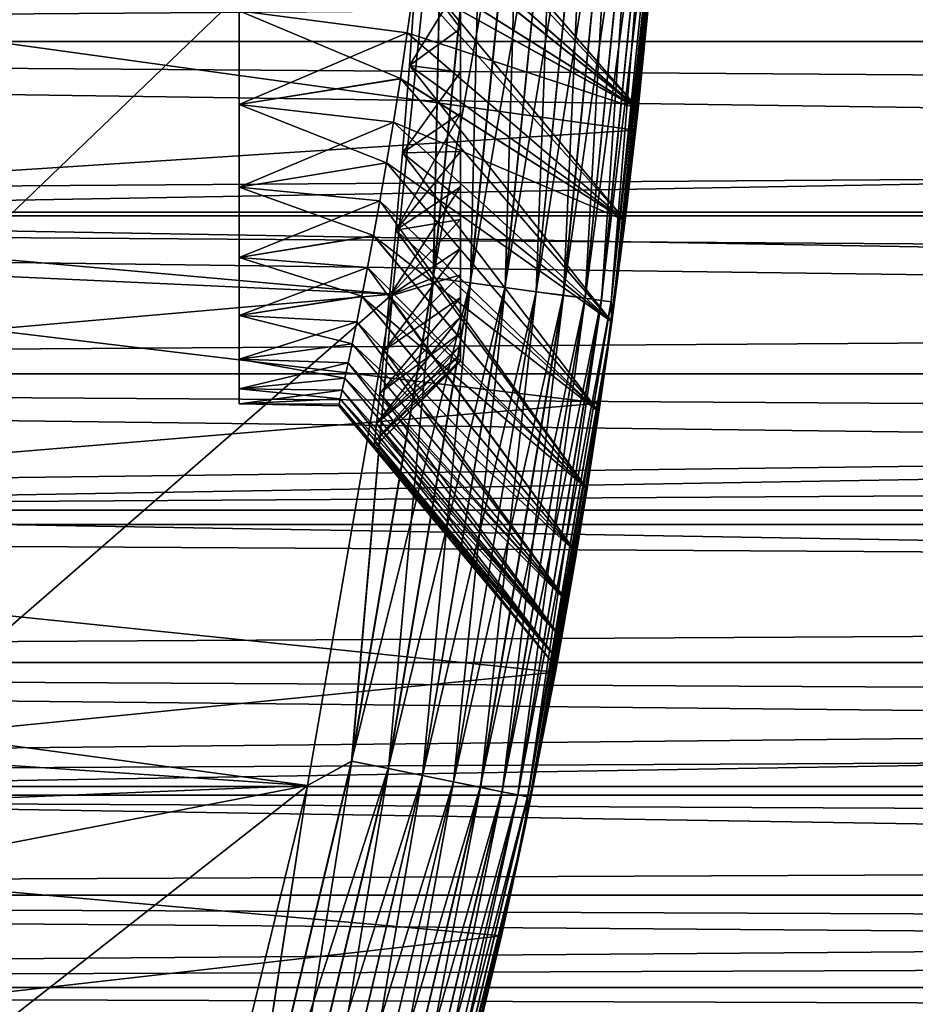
# Model space of a CAD drawing. Header units: metres. Extents: x -17 to 65, y -30 to 30.
# Tile 186 of 256: x 15.5 to 17.5, y -3.9 to -1.6. Entities that reach past the tile are written whole.
import ezdxf

# ---------------------------------------------------------------- set-up
doc = ezdxf.new("R2010")
doc.units = ezdxf.units.M
doc.layers.add('solid_508461', color=7, linetype='CONTINUOUS')

msp = doc.modelspace()

# ---------------------------------------------------------------- linework, layer by layer
at = {"layer": 'solid_508461'}
for points in [[(11.514395, -0.9061, 41.5), (11.407784, -1.806923, 41.5), (16.461523, -1.12609, 41.5)], [(15.342856, -2.201498, -46.299999), (15.460769, -1.101969, -46.299999), (16.461523, -1.126094, -46.299999)], [(16.438232, -2.210727, 41.492508), (16.549183, -1.107837, 41.492508), (16.461523, -1.12609, 41.5)], [(16.633291, -1.113468, 41.470024), (16.549183, -1.107837, 41.492508), (16.438232, -2.210727, 41.492508)], [(16.438828, -2.210807, -46.292404), (16.461523, -1.126094, -46.299999), (16.549784, -1.107878, -46.292404)], [(16.438828, -2.210807, -46.292404), (16.549784, -1.107878, -46.292404), (16.522345, -2.222039, -46.269817)], [(16.549784, -1.107878, -46.292404), (16.633863, -1.113506, -46.269817), (16.522345, -2.222039, -46.269817)], [(11.407784, -1.806923, 41.5), (16.346199, -2.247598, 41.5), (16.461523, -1.12609, 41.5)], [(15.342856, -2.201498, -46.299999), (16.461523, -1.126094, -46.299999), (16.346199, -2.2476, -46.299999)], [(16.438232, -2.210727, 41.492508), (16.461523, -1.12609, 41.5), (16.346199, -2.247598, 41.5)], [(16.438828, -2.210807, -46.292404), (16.346199, -2.2476, -46.299999), (16.461523, -1.126094, -46.299999)], [(16.521774, -2.221963, 41.470024), (16.633291, -1.113468, 41.470024), (16.438232, -2.210727, 41.492508)], [(16.712217, -1.118751, 41.433231), (16.633291, -1.113468, 41.470024), (16.521774, -2.221963, 41.470024)], [(16.600174, -2.232506, 41.433231), (16.712217, -1.118751, 41.433231), (16.521774, -2.221963, 41.470024)], [(16.522345, -2.222039, -46.269817), (16.633863, -1.113506, -46.269817), (16.600698, -2.232577, -46.232925)], [(16.783564, -1.123527, 41.383247), (16.712217, -1.118751, 41.433231), (16.600174, -2.232506, 41.433231)], [(16.67104, -2.242037, 41.383247), (16.783564, -1.123527, 41.383247), (16.600174, -2.232506, 41.433231)], [(16.633863, -1.113506, -46.269817), (16.712746, -1.118787, -46.232925), (16.600698, -2.232577, -46.232925)], [(16.600698, -2.232577, -46.232925), (16.712746, -1.118787, -46.232925), (16.671503, -2.242099, -46.182854)], [(16.845152, -1.12765, 41.321594), (16.783564, -1.123527, 41.383247), (16.67104, -2.242037, 41.383247)], [(16.732216, -2.250264, 41.321594), (16.845152, -1.12765, 41.321594), (16.67104, -2.242037, 41.383247)], [(16.712746, -1.118787, -46.232925), (16.784029, -1.123559, -46.182854), (16.671503, -2.242099, -46.182854)], [(16.671503, -2.242099, -46.182854), (16.784029, -1.123559, -46.182854), (16.732605, -2.250317, -46.121128)], [(16.895113, -1.130995, 41.250153), (16.845152, -1.12765, 41.321594), (16.732216, -2.250264, 41.321594)], [(16.781841, -2.256938, 41.250153), (16.895113, -1.130995, 41.250153), (16.732216, -2.250264, 41.321594)], [(16.784029, -1.123559, -46.182854), (16.845545, -1.127676, -46.121128), (16.732605, -2.250317, -46.121128)], [(16.732605, -2.250317, -46.121128), (16.845545, -1.127676, -46.121128), (16.782145, -2.256979, -46.049622)], [(16.931921, -1.133459, 41.171093), (16.895113, -1.130995, 41.250153), (16.781841, -2.256938, 41.250153)], [(16.818403, -2.261855, 41.171093), (16.931921, -1.133459, 41.171093), (16.781841, -2.256938, 41.250153)], [(16.845545, -1.127676, -46.121128), (16.895416, -1.131015, -46.049622), (16.782145, -2.256979, -46.049622)], [(16.782145, -2.256979, -46.049622), (16.895416, -1.131015, -46.049622), (16.818609, -2.261883, -45.970516)], [(16.954458, -1.134967, 41.086823), (16.931921, -1.133459, 41.171093), (16.818403, -2.261855, 41.171093)], [(16.84079, -2.264866, 41.086823), (16.954458, -1.134967, 41.086823), (16.818403, -2.261855, 41.171093)], [(16.895416, -1.131015, -46.049622), (16.932129, -1.133473, -45.970516), (16.818609, -2.261883, -45.970516)], [(16.818609, -2.261883, -45.970516), (16.932129, -1.133473, -45.970516), (16.840893, -2.26488, -45.886223)], [(16.84079, -2.264866, 41.086823), (16.960369, -1.160119, 41), (16.954458, -1.134967, 41.086823)], [(16.932129, -1.133473, -45.970516), (16.954563, -1.134974, -45.886223), (16.840893, -2.26488, -45.886223)], [(16.840893, -2.26488, -45.886223), (16.954563, -1.134974, -45.886223), (16.960369, -1.160119, -45.799999)], [(16.84079, -2.264866, 41.086823), (16.841661, -2.314829, 41), (16.960369, -1.160119, 41)], [(16.840893, -2.26488, -45.886223), (16.960369, -1.160119, -45.799999), (16.841661, -2.314829, -45.799999)], [(16.842253, -2.31052, -43.492596), (16.841661, -2.314829, -45.799999), (16.960369, -1.160119, -45.799999)], [(16.953268, -1.259634, 34.239548), (16.960369, -1.160119, 41), (16.841661, -2.314829, 41)], [(16.872112, -2.081304, -43.717926), (16.842253, -2.31052, -43.492596), (16.960369, -1.160119, -45.799999)], [(16.901386, -1.828424, -43.918739), (16.872112, -2.081304, -43.717926), (16.960369, -1.160119, -45.799999)], [(16.928856, -1.553658, -44.09341), (16.901386, -1.828424, -43.918739), (16.960369, -1.160119, -45.799999)], [(13.5, -1.406831, 7.97689), (16.953655, -1.25442, 8.002282), (16.896049, -1.877095, 7.879507)], [(13.5, -1.406831, -7.97689), (16.896049, -1.877107, -7.879504), (16.953653, -1.254439, -8.002279)], [(16.928883, -1.553362, 34.093571), (16.953268, -1.259634, 34.239548), (16.841661, -2.314829, 41)], [(16.896049, -1.877095, 7.879507), (16.953655, -1.25442, 8.002282), (16.901386, -1.828423, 29.081257)], [(16.953268, -1.259636, -38.760452), (16.953653, -1.254439, -8.002279), (16.896049, -1.877107, -7.879504)], [(16.928883, -1.553363, -38.906429), (16.953268, -1.259636, -38.760452), (16.896049, -1.877107, -7.879504)], [(16.953655, -1.25442, 8.002282), (16.928856, -1.553657, 28.90659), (16.901386, -1.828423, 29.081257)], [(34.250015, -1.475928, -3.985491), (7, -1.272282, -4.055092), (7, -1.675976, -3.905589)], [(34.250015, -1.675924, 3.905609), (7, -1.675976, 3.905589), (7, -1.272282, 4.055092)], [(34.250015, -1.475927, 3.985491), (34.250015, -1.675924, 3.905609), (7, -1.272282, 4.055092)], [(16.42811, -1.282556, 33.645939), (16.901421, -1.828107, 33.918957), (16.414438, -1.399236, 33.571747)], [(16.42811, -1.282556, 33.645939), (16.928883, -1.553362, 34.093571), (16.901421, -1.828107, 33.918957)], [(16.424482, -1.314491, -39.373474), (16.901421, -1.828108, -39.081043), (16.410183, -1.433194, -39.451595)], [(16.424482, -1.314491, -39.373474), (16.928883, -1.553363, -38.906429), (16.901421, -1.828108, -39.081043)], [(52, -1.389159, 7.878468), (13.5, -1.389214, 7.878456), (13.5, -2.070524, 7.727413)], [(52, -2.070505, 7.727415), (52, -1.389159, 7.878468), (13.5, -2.070524, 7.727413)], [(52, -1.389159, -7.878468), (52, -2.070505, -7.727415), (13.5, -1.389214, -7.878456)], [(52, -2.070505, -7.727415), (13.5, -2.070524, -7.727413), (13.5, -1.389214, -7.878456)], [(16.414434, -1.399215, 29.428238), (16.4, -1.511769, 29.508881), (16.901386, -1.828423, 29.081257)], [(16.414438, -1.399236, 33.571747), (16.901421, -1.828107, 33.918957), (16.4, -1.511818, 33.491081)], [(16.414434, -1.399215, 29.428238), (16.901386, -1.828423, 29.081257), (16.928856, -1.553657, 28.90659)], [(13.5, -2.096117, 7.82408), (13.5, -1.406831, 7.97689), (16.896049, -1.877095, 7.879507)], [(13.5, -1.406831, -7.97689), (13.5, -2.096117, -7.82408), (16.896049, -1.877107, -7.879504)], [(16.395189, -1.547579, -43.463413), (16.901386, -1.828424, -43.918739), (16.410143, -1.43345, -43.548225)], [(16.410183, -1.433194, -39.451595), (16.901421, -1.828108, -39.081043), (16.395227, -1.547337, -39.536396)], [(16.410143, -1.43345, -43.548225), (16.901386, -1.828424, -43.918739), (16.928856, -1.553658, -44.09341)], [(34.250015, -1.675925, -3.905608), (34.250015, -1.475928, -3.985491), (7, -1.675976, -3.905589)], [(16.384613, -1.730598, 33.325432), (16.4, -1.511818, 33.491081), (16.872147, -2.081022, 33.718185)], [(16.5, -1.542672, 33.33852), (16.4, -1.511818, 33.491081), (16.384613, -1.730598, 33.325432)], [(16.4, -1.511769, 29.508881), (16.384623, -1.730529, 29.674515), (16.872112, -2.081302, 29.282072)], [(16.5, -1.646974, 29.754297), (16.384623, -1.730529, 29.674515), (16.4, -1.511769, 29.508881)], [(16.4, -1.511769, 29.508881), (16.872112, -2.081302, 29.282072), (16.901386, -1.828423, 29.081257)], [(16.5, -1.646974, 29.754297), (16.4, -1.511769, 29.508881), (16.5, -1.542672, 29.66148)], [(16.4, -1.511818, 33.491081), (16.901421, -1.828107, 33.918957), (16.872147, -2.081022, 33.718185)], [(16, -1.606981, -39.5849), (16.395227, -1.547337, -39.536396), (16.379839, -1.656361, -39.627441)], [(16, -1.606981, -43.4151), (16.37981, -1.656587, -43.372356), (16.395189, -1.547579, -43.463413)], [(16.37981, -1.656587, -43.372356), (16.901386, -1.828424, -43.918739), (16.395189, -1.547579, -43.463413)], [(16.395227, -1.547337, -39.536396), (16.872147, -2.081023, -39.281818), (16.379839, -1.656361, -39.627441)], [(16.5, -1.542672, 33.33852), (16.384613, -1.730598, 33.325432), (16.5, -1.646974, 33.245701)], [(16.395227, -1.547337, -39.536396), (16.901421, -1.828108, -39.081043), (16.872147, -2.081023, -39.281818)], [(16.5, -1.646974, 33.245701), (16.5, -1.646974, 29.754297), (16.5, -1.542672, 29.66148)], [(16.5, -1.542672, 33.33852), (16.5, -1.646974, 33.245701), (16.5, -1.542672, 29.66148)], [(16.901421, -1.828107, 33.918957), (16.928883, -1.553362, 34.093571), (16.841661, -2.314829, 41)], [(16.901421, -1.828108, -39.081043), (16.928883, -1.553363, -38.906429), (16.896049, -1.877107, -7.879504)], [(16, -1.606981, -43.4151), (16, -1.818424, -43.215611), (16.37981, -1.656587, -43.372356)], [(16, -1.606981, -39.5849), (16.379839, -1.656361, -39.627441), (16.364271, -1.760158, -39.724655)], [(16, -1.818424, -39.784389), (16, -1.606981, -39.5849), (16.364271, -1.760158, -39.724655)], [(16, -1.606981, -43.4151), (16, -1.606981, -39.5849), (16, -1.818424, -39.784389)], [(16, -1.606981, -43.4151), (16, -1.818424, -39.784389), (16, -1.818424, -43.215611)], [(16.5, -1.646974, 33.245701), (16.384613, -1.730598, 33.325432), (16.5, -1.745707, 33.146961)], [(16.5, -1.745707, 29.853037), (16.384623, -1.730529, 29.674515), (16.5, -1.646974, 29.754297)], [(16.5, -1.745707, 33.146961), (16.5, -1.745707, 29.853037), (16.5, -1.646974, 29.754297)], [(16.5, -1.646974, 33.245701), (16.5, -1.745707, 33.146961), (16.5, -1.646974, 29.754297)], [(16, -1.818424, -43.215611), (16.36425, -1.760373, -43.275131), (16.37981, -1.656587, -43.372356)], [(16.36425, -1.760373, -43.275131), (16.872112, -2.081304, -43.717926), (16.37981, -1.656587, -43.372356)], [(16.379839, -1.656361, -39.627441), (16.872147, -2.081023, -39.281818), (16.364271, -1.760158, -39.724655)], [(16.37981, -1.656587, -43.372356), (16.872112, -2.081304, -43.717926), (16.901386, -1.828424, -43.918739)], [(34.250015, -1.675924, 3.905609), (34.250015, -1.871651, 3.815681), (7, -1.675976, 3.905589)], [(34.250015, -1.871652, -3.815681), (34.250015, -1.675925, -3.905608), (7, -1.675976, -3.905589)], [(34.250015, -1.871652, -3.815681), (7, -1.675976, -3.905589), (7, -2.062553, -3.715962)], [(34.250015, -2.062541, 3.715969), (7, -2.062553, 3.715962), (7, -1.675976, 3.905589)], [(34.250015, -1.871651, 3.815681), (34.250015, -2.062541, 3.715969), (7, -1.675976, 3.905589)], [(16.369001, -1.928362, 33.13932), (16.384613, -1.730598, 33.325432), (16.842281, -2.310311, 33.492851)], [(16.5, -1.745707, 33.146961), (16.384613, -1.730598, 33.325432), (16.369001, -1.928362, 33.13932)], [(16.384623, -1.730529, 29.674515), (16.369011, -1.928328, 29.860653), (16.842253, -2.310519, 29.507402)], [(16.5, -1.745707, 29.853037), (16.369011, -1.928328, 29.860653), (16.384623, -1.730529, 29.674515)], [(16.384613, -1.730598, 33.325432), (16.872147, -2.081022, 33.718185), (16.842281, -2.310311, 33.492851)], [(16.384623, -1.730529, 29.674515), (16.842253, -2.310519, 29.507402), (16.872112, -2.081302, 29.282072)], [(16.5, -1.745707, 33.146961), (16.369001, -1.928362, 33.13932), (16.5, -1.838501, 33.042694)], [(16.5, -1.838501, 29.957304), (16.369011, -1.928328, 29.860653), (16.5, -1.745707, 29.853037)], [(16.5, -1.838501, 33.042694), (16.5, -1.838501, 29.957304), (16.5, -1.745707, 29.853037)], [(16.5, -1.745707, 33.146961), (16.5, -1.838501, 33.042694), (16.5, -1.745707, 29.853037)], [(16, -1.818424, -39.784389), (16.364271, -1.760158, -39.724655), (16.348663, -1.858362, -39.827728)], [(16, -1.818424, -43.215611), (16.348644, -1.858566, -43.172043), (16.36425, -1.760373, -43.275131)], [(16.348644, -1.858566, -43.172043), (16.872112, -2.081304, -43.717926), (16.36425, -1.760373, -43.275131)], [(16.364271, -1.760158, -39.724655), (16.842281, -2.310312, -39.507153), (16.348663, -1.858362, -39.827728)], [(16.364271, -1.760158, -39.724655), (16.872147, -2.081023, -39.281818), (16.842281, -2.310312, -39.507153)], [(11.407784, -1.806923, 41.5), (11.230918, -2.6961, 41.5), (16.346199, -2.247598, 41.5)], [(16, -1.818424, -43.215611), (16, -2.005318, -42.992882), (16.348644, -1.858566, -43.172043)], [(16, -1.818424, -39.784389), (16.348663, -1.858362, -39.827728), (16.333147, -1.950625, -39.936333)], [(16, -2.005318, -40.007118), (16, -1.818424, -39.784389), (16.333147, -1.950625, -39.936333)], [(16, -1.818424, -43.215611), (16, -1.818424, -39.784389), (16, -2.005318, -40.007118)], [(16, -1.818424, -43.215611), (16, -2.005318, -40.007118), (16, -2.005318, -42.992882)], [(16.5, -1.838501, 33.042694), (16.369001, -1.928362, 33.13932), (16.353851, -2.102824, 32.935619)], [(16.5, -1.838501, 33.042694), (16.353851, -2.102824, 32.935619), (16.5, -1.925082, 32.933201)], [(16.5, -1.925082, 30.066801), (16.369011, -1.928328, 29.860653), (16.5, -1.838501, 29.957304)], [(16.5, -1.925082, 32.933201), (16.5, -1.925082, 30.066801), (16.5, -1.838501, 29.957304)], [(16.5, -1.838501, 33.042694), (16.5, -1.925082, 32.933201), (16.5, -1.838501, 29.957304)], [(16.872147, -2.081022, 33.718185), (16.901421, -1.828107, 33.918957), (16.841661, -2.314829, 41)], [(16.896049, -1.877095, 7.879507), (16.901386, -1.828423, 29.081257), (16.872112, -2.081302, 29.282072)], [(16.872147, -2.081023, -39.281818), (16.901421, -1.828108, -39.081043), (16.896049, -1.877107, -7.879504)], [(16, -2.005318, -42.992882), (16.333124, -1.950814, -43.063435), (16.348644, -1.858566, -43.172043)], [(16.333124, -1.950814, -43.063435), (16.842253, -2.31052, -43.492596), (16.348644, -1.858566, -43.172043)], [(16.348663, -1.858362, -39.827728), (16.842281, -2.310312, -39.507153), (16.333147, -1.950625, -39.936333)], [(16.348644, -1.858566, -43.172043), (16.842253, -2.31052, -43.492596), (16.872112, -2.081304, -43.717926)], [(34.250015, -2.062542, -3.715968), (34.250015, -1.871652, -3.815681), (7, -2.062553, -3.715962)], [(13.5, -2.096117, 7.82408), (16.896049, -1.877095, 7.879507), (16.816, -2.49442, 7.706343)], [(13.5, -2.096117, -7.82408), (16.816, -2.494418, -7.706344), (16.896049, -1.877107, -7.879504)], [(16.816, -2.49442, 7.706343), (16.896049, -1.877095, 7.879507), (16.842253, -2.310519, 29.507402)], [(16.872147, -2.081023, -39.281818), (16.896049, -1.877107, -7.879504), (16.816, -2.494418, -7.706344)], [(16.896049, -1.877095, 7.879507), (16.872112, -2.081302, 29.282072), (16.842253, -2.310519, 29.507402)], [(16.5, -1.925082, 32.933201), (16.353851, -2.102824, 32.935619), (16.5, -2.005184, 32.818794)], [(16.5, -1.925082, 30.066801), (16.353851, -2.102822, 30.064377), (16.369011, -1.928328, 29.860653)], [(16.5, -2.005184, 30.181206), (16.353851, -2.102822, 30.064377), (16.5, -1.925082, 30.066801)], [(16.369011, -1.928328, 29.860653), (16.353851, -2.102822, 30.064377), (16.813137, -2.513647, 29.754227)], [(16.353851, -2.102824, 32.935619), (16.369001, -1.928362, 33.13932), (16.813156, -2.513518, 33.245949)], [(16.369001, -1.928362, 33.13932), (16.842281, -2.310311, 33.492851), (16.813156, -2.513518, 33.245949)], [(16.369011, -1.928328, 29.860653), (16.813137, -2.513647, 29.754227), (16.842253, -2.310519, 29.507402)], [(16.5, -2.005184, 32.818794), (16.5, -2.005184, 30.181206), (16.5, -1.925082, 30.066801)], [(16.5, -1.925082, 32.933201), (16.5, -2.005184, 32.818794), (16.5, -1.925082, 30.066801)], [(16, -2.005318, -40.007118), (16.333147, -1.950625, -39.936333), (16.318062, -2.036315, -40.049683)], [(16, -2.005318, -42.992882), (16.318031, -2.036486, -42.950077), (16.333124, -1.950814, -43.063435)], [(16.318031, -2.036486, -42.950077), (16.813137, -2.513649, -43.24577), (16.333124, -1.950814, -43.063435)], [(16.333147, -1.950625, -39.936333), (16.813156, -2.513519, -39.754051), (16.318062, -2.036315, -40.049683)], [(16.333124, -1.950814, -43.063435), (16.813137, -2.513649, -43.24577), (16.842253, -2.31052, -43.492596)], [(16.333147, -1.950625, -39.936333), (16.842281, -2.310312, -39.507153), (16.813156, -2.513519, -39.754051)], [(16, -2.005318, -42.992882), (16, -2.165055, -42.750011), (16.318031, -2.036486, -42.950077)], [(16, -2.005318, -40.007118), (16.318062, -2.036315, -40.049683), (16.303574, -2.115303, -40.167522)], [(16, -2.165055, -40.249989), (16, -2.005318, -40.007118), (16.303574, -2.115303, -40.167522)], [(16, -2.005318, -42.992882), (16, -2.005318, -40.007118), (16, -2.165055, -40.249989)], [(16, -2.005318, -42.992882), (16, -2.165055, -40.249989), (16, -2.165055, -42.750011)], [(16.5, -2.005184, 32.818794), (16.353851, -2.102824, 32.935619), (16.339939, -2.251971, 32.717598)], [(16.5, -2.005184, 32.818794), (16.339939, -2.251971, 32.717598), (16.5, -2.078461, 32.699997)], [(16.5, -2.078461, 30.300003), (16.353851, -2.102822, 30.064377), (16.5, -2.005184, 30.181206)], [(16.5, -2.078461, 32.699997), (16.5, -2.078461, 30.300003), (16.5, -2.005184, 30.181206)], [(16.5, -2.005184, 32.818794), (16.5, -2.078461, 32.699997), (16.5, -2.005184, 30.181206)], [(16, -2.165055, -42.750011), (16.303541, -2.115457, -42.83223), (16.318031, -2.036486, -42.950077)], [(16.303541, -2.115457, -42.83223), (16.813137, -2.513649, -43.24577), (16.318031, -2.036486, -42.950077)], [(16.318062, -2.036315, -40.049683), (16.786154, -2.687941, -40.018837), (16.303574, -2.115303, -40.167522)], [(16.318062, -2.036315, -40.049683), (16.813156, -2.513519, -39.754051), (16.786154, -2.687941, -40.018837)], [(34.250015, -2.062541, 3.715969), (34.250015, -2.247997, 3.606801), (7, -2.062553, 3.715962)], [(34.250015, -2.247997, -3.6068), (34.250015, -2.062542, -3.715968), (7, -2.062553, -3.715962)], [(34.250015, -2.247997, -3.6068), (7, -2.062553, -3.715962), (7, -2.427869, -3.488262)], [(34.250015, -2.427859, 3.488266), (7, -2.427869, 3.488262), (7, -2.062553, 3.715962)], [(34.250015, -2.247997, 3.606801), (34.250015, -2.427859, 3.488266), (7, -2.062553, 3.715962)], [(52, -2.070505, 7.727415), (13.5, -2.070524, 7.727413), (13.5, -2.736182, 7.517531)], [(52, -2.736138, 7.517552), (52, -2.070505, 7.727415), (13.5, -2.736182, 7.517531)], [(52, -2.070505, -7.727415), (52, -2.736138, -7.517552), (13.5, -2.070524, -7.727413)], [(52, -2.736138, -7.517552), (13.5, -2.736182, -7.517531), (13.5, -2.070524, -7.727413)], [(16.5, -2.078461, 32.699997), (16.339939, -2.251971, 32.717598), (16.5, -2.144708, 32.577141)], [(16.5, -2.078461, 30.300003), (16.339939, -2.251947, 30.28236), (16.353851, -2.102822, 30.064377)], [(16.5, -2.144708, 30.422861), (16.339939, -2.251947, 30.28236), (16.5, -2.078461, 30.300003)], [(16.5, -2.144708, 32.577141), (16.5, -2.144708, 30.422861), (16.5, -2.078461, 30.300003)], [(16.5, -2.078461, 32.699997), (16.5, -2.144708, 32.577141), (16.5, -2.078461, 30.300003)], [(16.842281, -2.310312, -39.507153), (16.872147, -2.081023, -39.281818), (16.816, -2.494418, -7.706344)], [(16.842281, -2.310311, 33.492851), (16.872147, -2.081022, 33.718185), (16.841661, -2.314829, 41)], [(13.5, -2.770577, 7.611423), (13.5, -2.096117, 7.82408), (16.816, -2.49442, 7.706343)], [(13.5, -2.096117, -7.82408), (13.5, -2.770577, -7.611423), (16.816, -2.494418, -7.706344)], [(16.353851, -2.102822, 30.064377), (16.339939, -2.251947, 30.28236), (16.786142, -2.688019, 30.018957)], [(16.339939, -2.251971, 32.717598), (16.353851, -2.102824, 32.935619), (16.786154, -2.68794, 32.981163)], [(16.353851, -2.102822, 30.064377), (16.786142, -2.688019, 30.018957), (16.813137, -2.513647, 29.754227)], [(16.353851, -2.102824, 32.935619), (16.813156, -2.513518, 33.245949), (16.786154, -2.68794, 32.981163)], [(16, -2.165055, -40.249989), (16.303574, -2.115303, -40.167522), (16.28985, -2.187423, -40.289551)], [(16, -2.165055, -42.750011), (16.289818, -2.187564, -42.710194), (16.303541, -2.115457, -42.83223)], [(16.289818, -2.187564, -42.710194), (16.786142, -2.688019, -42.981041), (16.303541, -2.115457, -42.83223)], [(16.303574, -2.115303, -40.167522), (16.786154, -2.687941, -40.018837), (16.28985, -2.187423, -40.289551)], [(16.303541, -2.115457, -42.83223), (16.786142, -2.688019, -42.981041), (16.813137, -2.513649, -43.24577)], [(16.5, -2.144708, 32.577141), (16.339939, -2.251971, 32.717598), (16.327784, -2.375014, 32.487728)], [(16.5, -2.144708, 32.577141), (16.327784, -2.375014, 32.487728), (16.5, -2.203727, 32.450565)], [(16.5, -2.203727, 30.549435), (16.339939, -2.251947, 30.28236), (16.5, -2.144708, 30.422861)], [(16.5, -2.203727, 32.450565), (16.5, -2.203727, 30.549435), (16.5, -2.144708, 30.422861)], [(16.5, -2.144708, 32.577141), (16.5, -2.203727, 32.450565), (16.5, -2.144708, 30.422861)], [(16, -2.165055, -42.750011), (16, -2.295547, -42.490181), (16.289818, -2.187564, -42.710194)], [(16, -2.165055, -40.249989), (16.28985, -2.187423, -40.289551), (16.277094, -2.252446, -40.41534)], [(16, -2.295547, -40.509819), (16, -2.165055, -40.249989), (16.277094, -2.252446, -40.41534)], [(16, -2.165055, -42.750011), (16, -2.165055, -40.249989), (16, -2.295547, -40.509819)], [(16, -2.165055, -42.750011), (16, -2.295547, -40.509819), (16, -2.295547, -42.490181)], [(15.146627, -3.290845, -46.299999), (15.342856, -2.201498, -46.299999), (16.346199, -2.2476, -46.299999)], [(16, -2.295547, -42.490181), (16.277065, -2.252573, -42.584396), (16.289818, -2.187564, -42.710194)], [(16.277065, -2.252573, -42.584396), (16.786142, -2.688019, -42.981041), (16.289818, -2.187564, -42.710194)], [(16.28985, -2.187423, -40.289551), (16.762394, -2.83234, -40.298805), (16.277094, -2.252446, -40.41534)], [(16.28985, -2.187423, -40.289551), (16.786154, -2.687941, -40.018837), (16.762394, -2.83234, -40.298805)], [(16.5, -2.203727, 32.450565), (16.327784, -2.375014, 32.487728), (16.5, -2.25526, 32.320847)], [(16.5, -2.203727, 30.549435), (16.327785, -2.374988, 30.512215), (16.339939, -2.251947, 30.28236)], [(16.5, -2.25526, 30.679153), (16.327785, -2.374988, 30.512215), (16.5, -2.203727, 30.549435)], [(16.5, -2.25526, 32.320847), (16.5, -2.25526, 30.679153), (16.5, -2.203727, 30.549435)], [(16.5, -2.203727, 32.450565), (16.5, -2.25526, 32.320847), (16.5, -2.203727, 30.549435)], [(16.253862, -3.303743, 41.492508), (16.438232, -2.210727, 41.492508), (16.346199, -2.247598, 41.5)], [(16.521774, -2.221963, 41.470024), (16.438232, -2.210727, 41.492508), (16.253862, -3.303743, 41.492508)], [(16.33647, -3.320534, 41.470024), (16.521774, -2.221963, 41.470024), (16.253862, -3.303743, 41.492508)], [(16.254452, -3.303863, -46.292404), (16.346199, -2.2476, -46.299999), (16.438828, -2.210807, -46.292404)], [(16.254452, -3.303863, -46.292404), (16.438828, -2.210807, -46.292404), (16.337032, -3.320648, -46.269817)], [(16.600174, -2.232506, 41.433231), (16.521774, -2.221963, 41.470024), (16.33647, -3.320534, 41.470024)], [(16.438828, -2.210807, -46.292404), (16.522345, -2.222039, -46.269817), (16.337032, -3.320648, -46.269817)], [(16.337032, -3.320648, -46.269817), (16.522345, -2.222039, -46.269817), (16.414507, -3.336395, -46.232925)], [(16.522345, -2.222039, -46.269817), (16.600698, -2.232577, -46.232925), (16.414507, -3.336395, -46.232925)], [(34.250015, -2.427859, -3.488266), (34.250015, -2.247997, -3.6068), (7, -2.427869, -3.488262)], [(11.230918, -2.6961, 41.5), (16.154593, -3.358439, 41.5), (16.346199, -2.247598, 41.5)], [(15.146627, -3.290845, -46.299999), (16.346199, -2.2476, -46.299999), (16.154591, -3.358444, -46.299999)], [(16.254452, -3.303863, -46.292404), (16.154591, -3.358444, -46.299999), (16.346199, -2.2476, -46.299999)], [(16.253862, -3.303743, 41.492508), (16.346199, -2.247598, 41.5), (16.154593, -3.358439, 41.5)], [(16.413988, -3.33629, 41.433231), (16.600174, -2.232506, 41.433231), (16.33647, -3.320534, 41.470024)], [(16.67104, -2.242037, 41.383247), (16.600174, -2.232506, 41.433231), (16.413988, -3.33629, 41.433231)], [(16.48406, -3.350533, 41.383247), (16.67104, -2.242037, 41.383247), (16.413988, -3.33629, 41.433231)], [(16.414507, -3.336395, -46.232925), (16.600698, -2.232577, -46.232925), (16.484518, -3.350626, -46.182854)], [(16.732216, -2.250264, 41.321594), (16.67104, -2.242037, 41.383247), (16.48406, -3.350533, 41.383247)], [(16.600698, -2.232577, -46.232925), (16.671503, -2.242099, -46.182854), (16.484518, -3.350626, -46.182854)], [(16.484518, -3.350626, -46.182854), (16.671503, -2.242099, -46.182854), (16.544935, -3.362906, -46.121128)], [(16.671503, -2.242099, -46.182854), (16.732605, -2.250317, -46.121128), (16.544935, -3.362906, -46.121128)], [(16, -2.295547, -40.509819), (16.277094, -2.252446, -40.41534), (16.265472, -2.310084, -40.54422)], [(16, -2.295547, -42.490181), (16.26545, -2.310197, -42.455505), (16.277065, -2.252573, -42.584396)], [(16.26545, -2.310197, -42.455505), (16.762384, -2.832393, -42.70108), (16.277065, -2.252573, -42.584396)], [(16.277094, -2.252446, -40.41534), (16.762394, -2.83234, -40.298805), (16.265472, -2.310084, -40.54422)], [(16.277065, -2.252573, -42.584396), (16.762384, -2.832393, -42.70108), (16.786142, -2.688019, -42.981041)], [(16.5, -2.25526, 32.320847), (16.327784, -2.375014, 32.487728), (16.317858, -2.471232, 32.248646)], [(16.5, -2.25526, 32.320847), (16.317858, -2.471232, 32.248646), (16.5, -2.299171, 32.188339)], [(16.5, -2.25526, 30.679153), (16.317858, -2.471219, 30.751308), (16.327785, -2.374988, 30.512215)], [(16.5, -2.299171, 30.811659), (16.317858, -2.471219, 30.751308), (16.5, -2.25526, 30.679153)], [(16.327784, -2.375014, 32.487728), (16.339939, -2.251971, 32.717598), (16.762394, -2.832339, 32.701199)], [(16.339939, -2.251947, 30.28236), (16.327785, -2.374988, 30.512215), (16.762384, -2.832392, 30.298918)], [(16.339939, -2.251947, 30.28236), (16.762384, -2.832392, 30.298918), (16.786142, -2.688019, 30.018957)], [(16.339939, -2.251971, 32.717598), (16.786154, -2.68794, 32.981163), (16.762394, -2.832339, 32.701199)], [(16.54455, -3.362828, 41.321594), (16.732216, -2.250264, 41.321594), (16.48406, -3.350533, 41.383247)], [(16.5, -2.299171, 32.188339), (16.5, -2.299171, 30.811659), (16.5, -2.25526, 30.679153)], [(16.5, -2.25526, 32.320847), (16.5, -2.299171, 32.188339), (16.5, -2.25526, 30.679153)], [(16.781841, -2.256938, 41.250153), (16.732216, -2.250264, 41.321594), (16.54455, -3.362828, 41.321594)], [(16.593618, -3.372802, 41.250153), (16.781841, -2.256938, 41.250153), (16.54455, -3.362828, 41.321594)], [(16.544935, -3.362906, -46.121128), (16.732605, -2.250317, -46.121128), (16.593918, -3.372862, -46.049622)], [(16.818403, -2.261855, 41.171093), (16.781841, -2.256938, 41.250153), (16.593618, -3.372802, 41.250153)], [(16.62977, -3.38015, 41.171093), (16.818403, -2.261855, 41.171093), (16.593618, -3.372802, 41.250153)], [(16.732605, -2.250317, -46.121128), (16.782145, -2.256979, -46.049622), (16.593918, -3.372862, -46.049622)], [(16.593918, -3.372862, -46.049622), (16.782145, -2.256979, -46.049622), (16.629974, -3.380191, -45.970516)], [(16.84079, -2.264866, 41.086823), (16.818403, -2.261855, 41.171093), (16.62977, -3.38015, 41.171093)], [(16.651905, -3.384649, 41.086823), (16.84079, -2.264866, 41.086823), (16.62977, -3.38015, 41.171093)], [(16.782145, -2.256979, -46.049622), (16.818609, -2.261883, -45.970516), (16.629974, -3.380191, -45.970516)], [(16.629974, -3.380191, -45.970516), (16.818609, -2.261883, -45.970516), (16.652008, -3.38467, -45.886223)], [(16.651905, -3.384649, 41.086823), (16.841661, -2.314829, 41), (16.84079, -2.264866, 41.086823)], [(16.818609, -2.261883, -45.970516), (16.840893, -2.26488, -45.886223), (16.652008, -3.38467, -45.886223)], [(16.652008, -3.38467, -45.886223), (16.840893, -2.26488, -45.886223), (16.841661, -2.314829, -45.799999)], [(16, -2.295547, -42.490181), (16, -2.394967, -42.217026), (16.26545, -2.310197, -42.455505)], [(16, -2.295547, -40.509819), (16.265472, -2.310084, -40.54422), (16.255116, -2.360176, -40.67564)], [(16, -2.394967, -40.782974), (16, -2.295547, -40.509819), (16.255116, -2.360176, -40.67564)], [(16, -2.295547, -42.490181), (16, -2.295547, -40.509819), (16, -2.394967, -40.782974)], [(16, -2.295547, -42.490181), (16, -2.394967, -40.782974), (16, -2.394967, -42.217026)], [(16, -2.394967, -42.217026), (16.255095, -2.360276, -42.324074), (16.26545, -2.310197, -42.455505)], [(16.255095, -2.360276, -42.324074), (16.762384, -2.832393, -42.70108), (16.26545, -2.310197, -42.455505)], [(16.265472, -2.310084, -40.54422), (16.742939, -2.945169, -40.589725), (16.255116, -2.360176, -40.67564)], [(16.265472, -2.310084, -40.54422), (16.762394, -2.83234, -40.298805), (16.742939, -2.945169, -40.589725)], [(16.5, -2.299171, 32.188339), (16.317858, -2.471232, 32.248646), (16.310505, -2.540203, 32.00285)], [(16.5, -2.299171, 32.188339), (16.310505, -2.540203, 32.00285), (16.5, -2.335308, 32.053474)], [(16.5, -2.335308, 30.946526), (16.317858, -2.471219, 30.751308), (16.5, -2.299171, 30.811659)], [(16.5, -2.335308, 32.053474), (16.5, -2.335308, 30.946526), (16.5, -2.299171, 30.811659)], [(16.5, -2.299171, 32.188339), (16.5, -2.335308, 32.053474), (16.5, -2.299171, 30.811659)], [(16.728481, -3.026206, -42.110569), (16.64443, -3.458746, -45.799999), (16.841661, -2.314829, -45.799999)], [(16.652008, -3.38467, -45.886223), (16.841661, -2.314829, -45.799999), (16.64443, -3.458746, -45.799999)], [(16.813156, -2.513518, 33.245949), (16.841661, -2.314829, 41), (16.64443, -3.458746, 41)], [(16.651905, -3.384649, 41.086823), (16.64443, -3.458746, 41), (16.841661, -2.314829, 41)], [(16.742928, -2.945232, -42.410091), (16.728481, -3.026206, -42.110569), (16.841661, -2.314829, -45.799999)], [(16.762384, -2.832393, -42.70108), (16.742928, -2.945232, -42.410091), (16.841661, -2.314829, -45.799999)], [(16.786142, -2.688019, -42.981041), (16.762384, -2.832393, -42.70108), (16.841661, -2.314829, -45.799999)], [(16.813137, -2.513649, -43.24577), (16.786142, -2.688019, -42.981041), (16.841661, -2.314829, -45.799999)], [(16.816, -2.49442, 7.706343), (16.842253, -2.310519, 29.507402), (16.813137, -2.513647, 29.754227)], [(16.842253, -2.31052, -43.492596), (16.813137, -2.513649, -43.24577), (16.841661, -2.314829, -45.799999)], [(16.813156, -2.513518, 33.245949), (16.842281, -2.310311, 33.492851), (16.841661, -2.314829, 41)], [(16.813156, -2.513519, -39.754051), (16.842281, -2.310312, -39.507153), (16.816, -2.494418, -7.706344)], [(16.5, -2.335308, 30.946526), (16.310503, -2.540194, 30.997097), (16.317858, -2.471219, 30.751308)], [(16.5, -2.363533, 31.083239), (16.310503, -2.540194, 30.997097), (16.5, -2.335308, 30.946526)], [(16.5, -2.335308, 32.053474), (16.310505, -2.540203, 32.00285), (16.5, -2.363533, 31.916761)], [(16.5, -2.363533, 31.916761), (16.5, -2.363533, 31.083239), (16.5, -2.335308, 30.946526)], [(16.5, -2.335308, 32.053474), (16.5, -2.363533, 31.916761), (16.5, -2.335308, 30.946526)], [(16, -2.394967, -40.782974), (16.255116, -2.360176, -40.67564), (16.246141, -2.402769, -40.809563)], [(16, -2.394967, -42.217026), (16.246119, -2.402855, -42.190136), (16.255095, -2.360276, -42.324074)], [(16.246119, -2.402855, -42.190136), (16.742928, -2.945232, -42.410091), (16.255095, -2.360276, -42.324074)], [(16.255116, -2.360176, -40.67564), (16.742939, -2.945169, -40.589725), (16.246141, -2.402769, -40.809563)], [(16.255095, -2.360276, -42.324074), (16.742928, -2.945232, -42.410091), (16.762384, -2.832393, -42.70108)], [(16.5, -2.363533, 31.916761), (16.310505, -2.540203, 32.00285), (16.306, -2.581651, 31.752813)], [(16.5, -2.363533, 31.916761), (16.306, -2.581651, 31.752813), (16.5, -2.383772, 31.778624)], [(16.5, -2.383772, 31.221376), (16.310503, -2.540194, 30.997097), (16.5, -2.363533, 31.083239)], [(16.327785, -2.374988, 30.512215), (16.317858, -2.471219, 30.751308), (16.742928, -2.945231, 30.589907)], [(16.317858, -2.471232, 32.248646), (16.327784, -2.375014, 32.487728), (16.742939, -2.945169, 32.410275)], [(16.327784, -2.375014, 32.487728), (16.762394, -2.832339, 32.701199), (16.742939, -2.945169, 32.410275)], [(16.327785, -2.374988, 30.512215), (16.742928, -2.945231, 30.589907), (16.762384, -2.832392, 30.298918)], [(16.5, -2.383772, 31.778624), (16.5, -2.383772, 31.221376), (16.5, -2.363533, 31.083239)], [(16.5, -2.363533, 31.916761), (16.5, -2.383772, 31.778624), (16.5, -2.363533, 31.083239)], [(16, -2.394967, -42.217026), (16, -2.462022, -41.934101), (16.246119, -2.402855, -42.190136)], [(16, -2.394967, -40.782974), (16.246141, -2.402769, -40.809563), (16.238644, -2.437727, -40.945484)], [(16, -2.462022, -41.065899), (16, -2.394967, -40.782974), (16.238644, -2.437727, -40.945484)], [(16, -2.394967, -42.217026), (16, -2.394967, -40.782974), (16, -2.462022, -41.065899)], [(16, -2.394967, -42.217026), (16, -2.462022, -41.065899), (16, -2.462022, -41.934101)], [(16, -2.462022, -41.934101), (16.238623, -2.437798, -42.054203), (16.246119, -2.402855, -42.190136)], [(16.238623, -2.437798, -42.054203), (16.742928, -2.945232, -42.410091), (16.246119, -2.402855, -42.190136)], [(16.246141, -2.402769, -40.809563), (16.728495, -3.026135, -40.889126), (16.238644, -2.437727, -40.945484)], [(16.246141, -2.402769, -40.809563), (16.742939, -2.945169, -40.589725), (16.728495, -3.026135, -40.889126)], [(16.5, -2.395939, 31.639553), (16.306, -2.581651, 31.752813), (16.304502, -2.595498, 31.499969)], [(16.5, -2.395939, 31.360447), (16.304502, -2.595498, 31.499969), (16.306002, -2.581644, 31.247128)], [(16.5, -2.399995, 31.5), (16.304502, -2.595498, 31.499969), (16.5, -2.395939, 31.360447)], [(16.5, -2.395939, 31.639553), (16.304502, -2.595498, 31.499969), (16.5, -2.399995, 31.5)], [(16.5, -2.383772, 31.778624), (16.306, -2.581651, 31.752813), (16.5, -2.395939, 31.639553)], [(16.5, -2.383772, 31.221376), (16.306002, -2.581644, 31.247128), (16.310503, -2.540194, 30.997097)], [(16.5, -2.395939, 31.360447), (16.306002, -2.581644, 31.247128), (16.5, -2.383772, 31.221376)], [(16.5, -2.395939, 31.639553), (16.5, -2.395939, 31.360447), (16.5, -2.383772, 31.221376)], [(16.5, -2.383772, 31.778624), (16.5, -2.395939, 31.639553), (16.5, -2.383772, 31.221376)], [(16.5, -2.395939, 31.639553), (16.5, -2.399995, 31.5), (16.5, -2.395939, 31.360447)], [(34.250015, -2.427859, -3.488266), (7, -2.427869, -3.488262), (7, -2.768403, -3.224661)], [(34.250015, -2.601474, -3.360779), (34.250015, -2.427859, -3.488266), (7, -2.768403, -3.224661)], [(34.250015, -2.427859, 3.488266), (34.250015, -2.601473, 3.360779), (7, -2.427869, 3.488262)], [(34.250015, -2.768259, 3.224786), (7, -2.768403, 3.224661), (7, -2.427869, 3.488262)], [(34.250015, -2.601473, 3.360779), (34.250015, -2.768259, 3.224786), (7, -2.427869, 3.488262)], [(16, -2.462022, -41.065899), (16.238644, -2.437727, -40.945484), (16.232698, -2.464962, -41.082912)], [(16, -2.462022, -41.934101), (16.232683, -2.465017, -41.916763), (16.238623, -2.437798, -42.054203)], [(16.232683, -2.465017, -41.916763), (16.728481, -3.026206, -42.110569), (16.238623, -2.437798, -42.054203)], [(16.238644, -2.437727, -40.945484), (16.728495, -3.026135, -40.889126), (16.232698, -2.464962, -41.082912)], [(16.238623, -2.437798, -42.054203), (16.728481, -3.026206, -42.110569), (16.742928, -2.945232, -42.410091)], [(16, -2.462022, -41.934101), (16, -2.495768, -41.645382), (16.232683, -2.465017, -41.916763)], [(16, -2.462022, -41.065899), (16.232698, -2.464962, -41.082912), (16.228441, -2.4844, -41.221149)], [(16, -2.495768, -41.354618), (16, -2.462022, -41.065899), (16.228441, -2.4844, -41.221149)], [(16, -2.462022, -41.934101), (16, -2.462022, -41.065899), (16, -2.495768, -41.354618)], [(16, -2.462022, -41.934101), (16, -2.495768, -41.354618), (16, -2.495768, -41.645382)], [(16, -2.495768, -41.645382), (16.228434, -2.484437, -41.778519), (16.232683, -2.465017, -41.916763)], [(16.228434, -2.484437, -41.778519), (16.728481, -3.026206, -42.110569), (16.232683, -2.465017, -41.916763)], [(16.232698, -2.464962, -41.082912), (16.719637, -3.074693, -41.193169), (16.228441, -2.4844, -41.221149)], [(16.232698, -2.464962, -41.082912), (16.728495, -3.026135, -40.889126), (16.719637, -3.074693, -41.193169)], [(16.317858, -2.471219, 30.751308), (16.310503, -2.540194, 30.997097), (16.728481, -3.026206, 30.889429)], [(16.310505, -2.540203, 32.00285), (16.317858, -2.471232, 32.248646), (16.728495, -3.026135, 32.110874)], [(16.317858, -2.471219, 30.751308), (16.728481, -3.026206, 30.889429), (16.742928, -2.945231, 30.589907)], [(16.317858, -2.471232, 32.248646), (16.742939, -2.945169, 32.410275), (16.728495, -3.026135, 32.110874)], [(16, -2.495768, -41.354618), (16.228441, -2.4844, -41.221149), (16.225887, -2.496089, -41.360222)], [(16, -2.495768, -41.645382), (16.225885, -2.496109, -41.639435), (16.228434, -2.484437, -41.778519)], [(16.225885, -2.496109, -41.639435), (16.719629, -3.074735, -41.806423), (16.228434, -2.484437, -41.778519)], [(16.228441, -2.4844, -41.221149), (16.719637, -3.074693, -41.193169), (16.225887, -2.496089, -41.360222)], [(16.228434, -2.484437, -41.778519), (16.719629, -3.074735, -41.806423), (16.728481, -3.026206, -42.110569)], [(13.5, -2.770577, -7.611423), (16.714502, -3.102485, -7.482293), (16.816, -2.494418, -7.706344)], [(13.5, -2.770577, 7.611423), (16.816, -2.49442, 7.706343), (16.7145, -3.102494, 7.482289)], [(16, -2.495768, -41.354618), (16.225044, -2.5, -41.499825), (16.225885, -2.496109, -41.639435)], [(16, -2.495768, -41.645382), (16, -2.495768, -41.354618), (16.225885, -2.496109, -41.639435)], [(16, -2.495768, -41.354618), (16.225887, -2.496089, -41.360222), (16.225044, -2.5, -41.499825)], [(16.225887, -2.496089, -41.360222), (16.71666, -3.090837, -41.499771), (16.225044, -2.5, -41.499825)], [(16.225044, -2.5, -41.499825), (16.719629, -3.074735, -41.806423), (16.225885, -2.496109, -41.639435)], [(16.225044, -2.5, -41.499825), (16.71666, -3.090837, -41.499771), (16.719629, -3.074735, -41.806423)], [(16.225887, -2.496089, -41.360222), (16.719637, -3.074693, -41.193169), (16.71666, -3.090837, -41.499771)], [(16.786154, -2.68794, 32.981163), (16.813156, -2.513518, 33.245949), (16.64443, -3.458746, 41)], [(16.7145, -3.102494, 7.482289), (16.816, -2.49442, 7.706343), (16.71666, -3.090837, 31.500229)], [(16.813156, -2.513519, -39.754051), (16.816, -2.494418, -7.706344), (16.714502, -3.102485, -7.482293)], [(16.786154, -2.687941, -40.018837), (16.813156, -2.513519, -39.754051), (16.714502, -3.102485, -7.482293)], [(16.816, -2.49442, 7.706343), (16.719629, -3.074735, 31.193577), (16.71666, -3.090837, 31.500229)], [(16.816, -2.49442, 7.706343), (16.728481, -3.026206, 30.889429), (16.719629, -3.074735, 31.193577)], [(16.816, -2.49442, 7.706343), (16.742928, -2.945231, 30.589907), (16.728481, -3.026206, 30.889429)], [(16.816, -2.49442, 7.706343), (16.762384, -2.832392, 30.298918), (16.742928, -2.945231, 30.589907)], [(16.816, -2.49442, 7.706343), (16.786142, -2.688019, 30.018957), (16.762384, -2.832392, 30.298918)], [(16.816, -2.49442, 7.706343), (16.813137, -2.513647, 29.754227), (16.786142, -2.688019, 30.018957)], [(16.306, -2.581651, 31.752813), (16.310505, -2.540203, 32.00285), (16.719637, -3.074693, 31.806833)], [(16.310503, -2.540194, 30.997097), (16.306002, -2.581644, 31.247128), (16.719629, -3.074735, 31.193577)], [(16.310503, -2.540194, 30.997097), (16.719629, -3.074735, 31.193577), (16.728481, -3.026206, 30.889429)], [(16.310505, -2.540203, 32.00285), (16.728495, -3.026135, 32.110874), (16.719637, -3.074693, 31.806833)], [(16.306002, -2.581644, 31.247128), (16.304502, -2.595498, 31.499969), (16.719629, -3.074735, 31.193577)], [(16.304502, -2.595498, 31.499969), (16.306, -2.581651, 31.752813), (16.71666, -3.090837, 31.500229)], [(16.306, -2.581651, 31.752813), (16.719637, -3.074693, 31.806833), (16.71666, -3.090837, 31.500229)], [(34.250015, -2.76826, -3.224785), (34.250015, -2.601474, -3.360779), (7, -2.768403, -3.224661)], [(16.304502, -2.595498, 31.499969), (16.71666, -3.090837, 31.500229), (16.719629, -3.074735, 31.193577)], [(16.762394, -2.832339, 32.701199), (16.786154, -2.68794, 32.981163), (16.64443, -3.458746, 41)], [(16.762394, -2.83234, -40.298805), (16.786154, -2.687941, -40.018837), (16.714502, -3.102485, -7.482293)], [(11.230918, -2.6961, 41.5), (10.984661, -3.569277, 41.5), (16.154593, -3.358439, 41.5)], [(52, -2.736138, 7.517552), (13.5, -2.736182, 7.517531), (13.5, -3.380928, 7.250471)], [(52, -3.380918, 7.250475), (52, -2.736138, 7.517552), (13.5, -3.380928, 7.250471)], [(52, -2.736138, -7.517552), (52, -3.380918, -7.250475), (13.5, -2.736182, -7.517531)], [(52, -3.380918, -7.250475), (13.5, -3.380928, -7.250471), (13.5, -2.736182, -7.517531)], [(34.250015, -2.768259, 3.224786), (34.250015, -2.92807, 3.080407), (7, -2.768403, 3.224661)], [(34.250015, -2.92807, -3.080406), (34.250015, -2.76826, -3.224785), (7, -2.768403, -3.224661)], [(34.250015, -2.92807, -3.080406), (7, -2.768403, -3.224661), (7, -3.080328, -2.928152)], [(34.250015, -2.92807, 3.080407), (7, -3.080328, 2.928152), (7, -2.768403, 3.224661)], [(13.5, -3.423034, 7.341176), (13.5, -2.770577, 7.611423), (16.7145, -3.102494, 7.482289)], [(13.5, -2.770577, -7.611423), (13.5, -3.423034, -7.341176), (16.714502, -3.102485, -7.482293)], [(16.742939, -2.945169, 32.410275), (16.762394, -2.832339, 32.701199), (16.64443, -3.458746, 41)], [(16.742939, -2.945169, -40.589725), (16.762394, -2.83234, -40.298805), (16.714502, -3.102485, -7.482293)], [(34.250015, -3.080379, -2.928099), (34.250015, -2.92807, -3.080406), (7, -3.080328, -2.928152)], [(34.250015, -2.92807, 3.080407), (34.250015, -3.080379, 2.9281), (7, -3.080328, 2.928152)], [(16.728495, -3.026135, 32.110874), (16.742939, -2.945169, 32.410275), (16.64443, -3.458746, 41)], [(16.728495, -3.026135, -40.889126), (16.742939, -2.945169, -40.589725), (16.714502, -3.102485, -7.482293)], [(16.719637, -3.074693, 31.806833), (16.728495, -3.026135, 32.110874), (16.64443, -3.458746, 41)], [(16.728481, -3.026206, -42.110569), (16.719629, -3.074735, -41.806423), (16.64443, -3.458746, -45.799999)], [(16.719637, -3.074693, -41.193169), (16.728495, -3.026135, -40.889126), (16.714502, -3.102485, -7.482293)], [(34.250015, -3.080379, -2.928099), (7, -3.080328, -2.928152), (7, -3.360868, -2.601351)], [(34.250015, -3.360751, 2.60151), (7, -3.360868, 2.601351), (7, -3.080328, 2.928152)], [(34.250015, -3.224747, 2.768304), (34.250015, -3.360751, 2.60151), (7, -3.080328, 2.928152)], [(34.250015, -3.080379, 2.9281), (34.250015, -3.224747, 2.768304), (7, -3.080328, 2.928152)], [(34.250015, -3.224747, -2.768303), (34.250015, -3.080379, -2.928099), (7, -3.360868, -2.601351)], [(16.71666, -3.090837, 31.500229), (16.719637, -3.074693, 31.806833), (16.64443, -3.458746, 41)], [(16.719629, -3.074735, -41.806423), (16.71666, -3.090837, -41.499771), (16.64443, -3.458746, -45.799999)], [(16.71666, -3.090837, -41.499771), (16.714502, -3.102485, -7.482293), (16.64443, -3.458746, -45.799999)], [(16.7145, -3.102494, 7.482289), (16.71666, -3.090837, 31.500229), (16.64443, -3.458746, 41)], [(16.71666, -3.090837, -41.499771), (16.719637, -3.074693, -41.193169), (16.714502, -3.102485, -7.482293)], [(13.5, -3.423034, -7.341176), (16.592766, -3.698668, -7.206249), (16.714502, -3.102485, -7.482293)], [(13.5, -3.423034, 7.341176), (16.7145, -3.102494, 7.482289), (16.592762, -3.698684, 7.206241)], [(16.592762, -3.698684, 7.206241), (16.7145, -3.102494, 7.482289), (16.64443, -3.458746, 41)], [(16.714502, -3.102485, -7.482293), (16.592766, -3.698668, -7.206249), (16.64443, -3.458746, -45.799999)], [(34.250015, -3.360752, -2.601509), (34.250015, -3.224747, -2.768303), (7, -3.360868, -2.601351)], [(14.873252, -4.363065, -46.299999), (15.146627, -3.290845, -46.299999), (16.154591, -3.358444, -46.299999)], [(15.996901, -4.382004, 41.492508), (16.253862, -3.303743, 41.492508), (16.154593, -3.358439, 41.5)], [(16.33647, -3.320534, 41.470024), (16.253862, -3.303743, 41.492508), (15.996901, -4.382004, 41.492508)], [(15.99748, -4.382163, -46.292404), (16.154591, -3.358444, -46.299999), (16.254452, -3.303863, -46.292404)], [(15.99748, -4.382163, -46.292404), (16.254452, -3.303863, -46.292404), (16.078754, -4.404426, -46.269817)], [(16.254452, -3.303863, -46.292404), (16.337032, -3.320648, -46.269817), (16.078754, -4.404426, -46.269817)], [(16.078201, -4.404274, 41.470024), (16.33647, -3.320534, 41.470024), (15.996901, -4.382004, 41.492508)], [(16.413988, -3.33629, 41.433231), (16.33647, -3.320534, 41.470024), (16.078201, -4.404274, 41.470024)], [(16.154493, -4.425173, 41.433231), (16.413988, -3.33629, 41.433231), (16.078201, -4.404274, 41.470024)], [(16.078754, -4.404426, -46.269817), (16.337032, -3.320648, -46.269817), (16.155005, -4.425313, -46.232925)], [(16.48406, -3.350533, 41.383247), (16.413988, -3.33629, 41.433231), (16.154493, -4.425173, 41.433231)], [(16.337032, -3.320648, -46.269817), (16.414507, -3.336395, -46.232925), (16.155005, -4.425313, -46.232925)], [(16.155005, -4.425313, -46.232925), (16.414507, -3.336395, -46.232925), (16.223909, -4.444188, -46.182854)], [(16.414507, -3.336395, -46.232925), (16.484518, -3.350626, -46.182854), (16.223909, -4.444188, -46.182854)], [(34.250015, -3.360751, 2.60151), (34.250015, -3.488239, 2.427898), (7, -3.360868, 2.601351)], [(34.250015, -3.488239, -2.427898), (34.250015, -3.360752, -2.601509), (7, -3.360868, -2.601351)], [(34.250015, -3.488239, -2.427898), (7, -3.360868, -2.601351), (7, -3.606672, -2.2482)], [(34.250015, -3.488239, 2.427898), (7, -3.606672, 2.2482), (7, -3.360868, 2.601351)], [(10.670866, -4.419858, 41.5), (15.887621, -4.453479, 41.5), (16.154593, -3.358439, 41.5)], [(10.984661, -3.569277, 41.5), (10.670866, -4.419858, 41.5), (16.154593, -3.358439, 41.5)], [(14.873252, -4.363065, -46.299999), (16.154591, -3.358444, -46.299999), (15.887619, -4.453487, -46.299999)], [(15.99748, -4.382163, -46.292404), (15.887619, -4.453487, -46.299999), (16.154591, -3.358444, -46.299999)], [(15.996901, -4.382004, 41.492508), (16.154593, -3.358439, 41.5), (15.887621, -4.453479, 41.5)], [(16.223457, -4.444064, 41.383247), (16.48406, -3.350533, 41.383247), (16.154493, -4.425173, 41.433231)], [(16.54455, -3.362828, 41.321594), (16.48406, -3.350533, 41.383247), (16.223457, -4.444064, 41.383247)], [(16.223909, -4.444188, -46.182854), (16.484518, -3.350626, -46.182854), (16.283371, -4.460476, -46.121128)], [(16.484518, -3.350626, -46.182854), (16.544935, -3.362906, -46.121128), (16.283371, -4.460476, -46.121128)], [(52, -3.380918, 7.250475), (13.5, -3.380928, 7.250471), (13.5, -3.999999, 6.928201)], [(52, -4.000002, 6.928206), (52, -3.380918, 7.250475), (13.5, -3.999999, 6.928201)], [(52, -3.380918, -7.250475), (52, -4.000002, -6.928206), (13.5, -3.380928, -7.250471)], [(52, -4.000002, -6.928206), (13.5, -3.999999, -6.928201), (13.5, -3.380928, -7.250471)], [(16.282991, -4.460372, 41.321594), (16.54455, -3.362828, 41.321594), (16.223457, -4.444064, 41.383247)], [(16.593618, -3.372802, 41.250153), (16.54455, -3.362828, 41.321594), (16.282991, -4.460372, 41.321594)], [(16.331285, -4.473601, 41.250153), (16.593618, -3.372802, 41.250153), (16.282991, -4.460372, 41.321594)], [(16.283371, -4.460476, -46.121128), (16.544935, -3.362906, -46.121128), (16.331579, -4.473682, -46.049622)], [(16.62977, -3.38015, 41.171093), (16.593618, -3.372802, 41.250153), (16.331285, -4.473601, 41.250153)], [(16.366865, -4.483347, 41.171093), (16.62977, -3.38015, 41.171093), (16.331285, -4.473601, 41.250153)], [(16.544935, -3.362906, -46.121128), (16.593918, -3.372862, -46.049622), (16.331579, -4.473682, -46.049622)], [(16.331579, -4.473682, -46.049622), (16.593918, -3.372862, -46.049622), (16.367065, -4.483403, -45.970516)], [(16.651905, -3.384649, 41.086823), (16.62977, -3.38015, 41.171093), (16.366865, -4.483347, 41.171093)], [(16.593918, -3.372862, -46.049622), (16.629974, -3.380191, -45.970516), (16.367065, -4.483403, -45.970516)], [(16.367065, -4.483403, -45.970516), (16.629974, -3.380191, -45.970516), (16.388752, -4.489343, -45.886223)], [(16.629974, -3.380191, -45.970516), (16.652008, -3.38467, -45.886223), (16.388752, -4.489343, -45.886223)], [(16.388649, -4.489315, 41.086823), (16.651905, -3.384649, 41.086823), (16.366865, -4.483347, 41.171093)], [(16.388649, -4.489315, 41.086823), (16.64443, -3.458746, 41), (16.651905, -3.384649, 41.086823)], [(16.388752, -4.489343, -45.886223), (16.652008, -3.38467, -45.886223), (16.64443, -3.458746, -45.799999)], [(13.5, -4.049964, 7.014818), (13.5, -3.423034, 7.341176), (16.592762, -3.698684, 7.206241)], [(13.5, -3.423034, -7.341176), (13.5, -4.049964, -7.014818), (16.592766, -3.698668, -7.206249)], [(16.453007, -4.27768, -6.878316), (16.369596, -4.586537, -45.799999), (16.64443, -3.458746, -45.799999)], [(16.388752, -4.489343, -45.886223), (16.64443, -3.458746, -45.799999), (16.369596, -4.586537, -45.799999)], [(16.592762, -3.698684, 7.206241), (16.64443, -3.458746, 41), (16.369596, -4.586537, 41)], [(16.388649, -4.489315, 41.086823), (16.369596, -4.586537, 41), (16.64443, -3.458746, 41)], [(16.592766, -3.698668, -7.206249), (16.453007, -4.27768, -6.878316), (16.64443, -3.458746, -45.799999)], [(34.250015, -3.606767, -2.24805), (34.250015, -3.488239, -2.427898), (7, -3.606672, -2.2482)], [(34.250015, -3.488239, 2.427898), (34.250015, -3.606767, 2.248051), (7, -3.606672, 2.2482)], [(34.250015, -3.606767, -2.24805), (7, -3.606672, -2.2482), (7, -3.815711, -1.871578)], [(34.250015, -3.815653, 1.871709), (7, -3.815711, 1.871578), (7, -3.606672, 2.2482)], [(34.250015, -3.715929, 2.062614), (34.250015, -3.815653, 1.871709), (7, -3.606672, 2.2482)], [(34.250015, -3.606767, 2.248051), (34.250015, -3.715929, 2.062614), (7, -3.606672, 2.2482)], [(34.250015, -3.715929, -2.062613), (34.250015, -3.606767, -2.24805), (7, -3.815711, -1.871578)], [(34.250015, -3.815653, -1.871708), (34.250015, -3.715929, -2.062613), (7, -3.815711, -1.871578)], [(13.5, -4.049964, -7.014818), (16.453007, -4.27768, -6.878316), (16.592766, -3.698668, -7.206249)], [(13.5, -4.049964, 7.014818), (16.592762, -3.698684, 7.206241), (16.452999, -4.277709, 6.878299)], [(16.452999, -4.277709, 6.878299), (16.592762, -3.698684, 7.206241), (16.369596, -4.586537, 41)], [(34.250015, -3.90558, -1.675991), (34.250015, -3.815653, -1.871708), (7, -3.815711, -1.871578)], [(34.250015, -3.815653, 1.871709), (34.250015, -3.905579, 1.675992), (7, -3.815711, 1.871578)], [(34.250015, -3.90558, -1.675991), (7, -3.815711, -1.871578), (7, -3.985399, -1.476174)], [(34.250015, -3.905579, 1.675992), (7, -3.985399, 1.476174), (7, -3.815711, 1.871578)]]:
    msp.add_3dface(points, dxfattribs=at)

doc.saveas('drawing.dxf')
